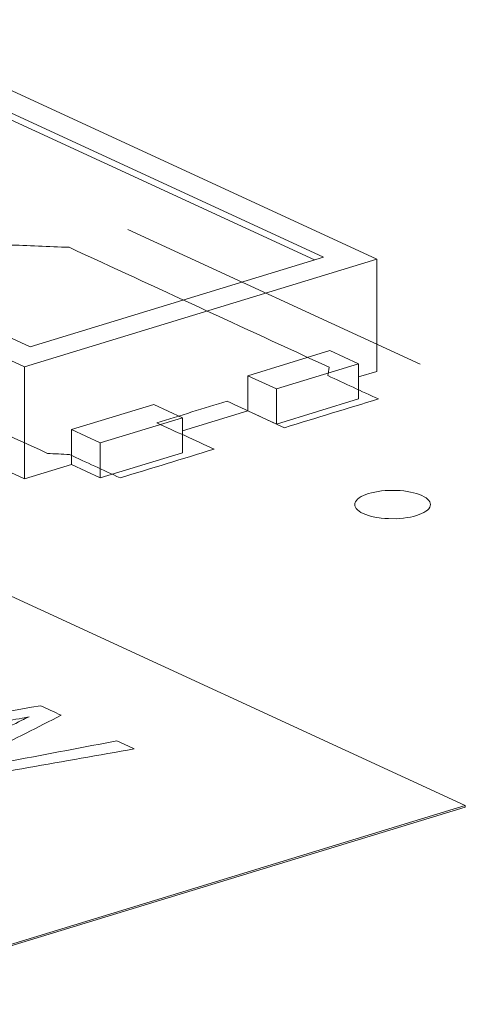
# Model space of a CAD drawing. Header units: inches. Extents: x -30 to 641, y 180 to 601.
# Tile 29 of 234: x 154.38 to 157.32, y 331.64 to 338.15. Entities that reach past the tile are written whole.
import ezdxf

# ---------------------------------------------------------------- set-up
doc = ezdxf.new("R2010")
doc.units = ezdxf.units.IN
doc.header["$MEASUREMENT"] = 0
doc.layers.add('1', color=7, linetype='Continuous')

# ---------------------------------------------------------------- blocks, each defined once
blk = doc.blocks.new('block 3192')
at = {"layer": '1', "color": 155, "lineweight": 18, "true_color": 0x4c7299}
blk.add_lwpolyline([(156.7403, 336.5671), (153.5842, 338.023)], dxfattribs=at)
blk = doc.blocks.new('block 3194')
at = {"layer": '1', "color": 155, "lineweight": 18, "true_color": 0x4c7299}
blk.add_lwpolyline([(151.2574, 337.3121), (154.4135, 335.8562)], dxfattribs=at)
blk = doc.blocks.new('block 3195')
at = {"layer": '1', "color": 155, "lineweight": 18, "true_color": 0x4c7299}
blk.add_lwpolyline([(156.3886, 336.5807), (154.4496, 335.9883)], dxfattribs=at)
blk = doc.blocks.new('block 3196')
at = {"layer": '1', "color": 155, "lineweight": 18, "true_color": 0x4c7299}
blk.add_lwpolyline([(153.5481, 337.891), (156.3886, 336.5807)], dxfattribs=at)
blk = doc.blocks.new('block 3200')
at = {"layer": '1', "color": 155, "lineweight": 18, "true_color": 0x4c7299}
blk.add_lwpolyline([(156.0765, 335.7094), (156.6194, 335.8752)], dxfattribs=at)
blk = doc.blocks.new('block 3201')
at = {"layer": '1', "color": 155, "lineweight": 18, "true_color": 0x4c7299}
blk.add_lwpolyline([(154.4496, 335.9883), (151.6091, 337.2986)], dxfattribs=at)
blk = doc.blocks.new('block 3202')
at = {"layer": '1', "color": 155, "lineweight": 18, "true_color": 0x4c7299}
blk.add_lwpolyline([(154.4135, 335.8562), (156.7403, 336.5671)], dxfattribs=at)
blk = doc.blocks.new('block 3203')
at = {"layer": '1', "color": 155, "lineweight": 18, "true_color": 0x4c7299}
blk.add_lwpolyline([(155.8872, 335.7967), (156.0765, 335.7094)], dxfattribs=at)
blk = doc.blocks.new('block 3204')
at = {"layer": '1', "color": 155, "lineweight": 18, "true_color": 0x4c7299}
blk.add_lwpolyline([(155.2667, 335.6071), (155.456, 335.5198)], dxfattribs=at)
blk = doc.blocks.new('block 3205')
at = {"layer": '1', "color": 155, "lineweight": 18, "true_color": 0x4c7299}
blk.add_lwpolyline([(156.6194, 335.8752), (156.4301, 335.9626)], dxfattribs=at)
blk = doc.blocks.new('block 3206')
at = {"layer": '1', "color": 155, "lineweight": 18, "true_color": 0x4c7299}
blk.add_lwpolyline([(154.9131, 335.3539), (154.7237, 335.4412)], dxfattribs=at)
blk = doc.blocks.new('block 3208')
at = {"layer": '1', "color": 155, "lineweight": 18, "true_color": 0x4c7299}
blk.add_lwpolyline([(155.456, 335.5198), (154.9131, 335.3539)], dxfattribs=at)
blk = doc.blocks.new('block 3607')
at = {"layer": '1', "color": 155, "lineweight": 18, "true_color": 0x4c7299}
blk.add_lwpolyline([(157.3249, 332.9562), (133.3385, 344.0209)], dxfattribs=at)
blk = doc.blocks.new('block 3608')
at = {"layer": '1', "color": 155, "lineweight": 18, "true_color": 0x4c7299}
blk.add_lwpolyline([(157.3249, 332.9562), (153.059, 331.6528)], dxfattribs=at)
blk = doc.blocks.new('block 4211')
at = {"layer": '1', "color": 155, "lineweight": 18, "true_color": 0x4c7299}
blk.add_lwpolyline([(154.4135, 335.8562), (154.4135, 335.1147)], dxfattribs=at)
blk = doc.blocks.new('block 4212')
at = {"layer": '1', "color": 155, "lineweight": 18, "true_color": 0x4c7299}
blk.add_lwpolyline([(156.7403, 336.5671), (156.7403, 335.8257)], dxfattribs=at)
blk = doc.blocks.new('block 4216')
at = {"layer": '1', "color": 155, "lineweight": 18, "true_color": 0x4c7299}
blk.add_lwpolyline([(153.5481, 337.8446), (156.3282, 336.5622)], dxfattribs=at)
blk = doc.blocks.new('block 4217')
at = {"layer": '1', "color": 155, "lineweight": 18, "true_color": 0x4c7299}
blk.add_lwpolyline([(155.8872, 335.7967), (155.8872, 335.565)], dxfattribs=at)
blk = doc.blocks.new('block 4218')
at = {"layer": '1', "color": 155, "lineweight": 18, "true_color": 0x4c7299}
blk.add_lwpolyline([(154.7237, 335.4412), (154.7237, 335.2095)], dxfattribs=at)
blk = doc.blocks.new('block 4219')
at = {"layer": '1', "color": 155, "lineweight": 18, "true_color": 0x4c7299}
blk.add_lwpolyline([(156.4301, 335.9626), (155.8872, 335.7967)], dxfattribs=at)
blk = doc.blocks.new('block 4220')
at = {"layer": '1', "color": 155, "lineweight": 18, "true_color": 0x4c7299}
blk.add_lwpolyline([(156.0765, 335.7094), (156.0765, 335.4776)], dxfattribs=at)
blk = doc.blocks.new('block 4221')
at = {"layer": '1', "color": 155, "lineweight": 18, "true_color": 0x4c7299}
blk.add_lwpolyline([(156.6194, 335.8752), (156.6194, 335.6435)], dxfattribs=at)
blk = doc.blocks.new('block 4222')
at = {"layer": '1', "color": 155, "lineweight": 18, "true_color": 0x4c7299}
blk.add_lwpolyline([(155.456, 335.5198), (155.456, 335.2881)], dxfattribs=at)
blk = doc.blocks.new('block 4223')
at = {"layer": '1', "color": 155, "lineweight": 18, "true_color": 0x4c7299}
blk.add_lwpolyline([(154.9131, 335.3539), (154.9131, 335.1222)], dxfattribs=at)
blk = doc.blocks.new('block 4224')
at = {"layer": '1', "color": 155, "lineweight": 18, "true_color": 0x4c7299}
blk.add_lwpolyline([(154.7237, 335.4412), (155.2667, 335.6071)], dxfattribs=at)
blk = doc.blocks.new('block 4225')
at = {"layer": '1', "color": 155, "lineweight": 18, "true_color": 0x4c7299}
blk.add_lwpolyline([(155.456, 335.2881), (154.9131, 335.1222)], dxfattribs=at)
blk = doc.blocks.new('block 4226')
at = {"layer": '1', "color": 155, "lineweight": 18, "true_color": 0x4c7299}
blk.add_lwpolyline([(156.0765, 335.4776), (156.6194, 335.6435)], dxfattribs=at)
blk = doc.blocks.new('block 4227')
at = {"layer": '1', "color": 155, "lineweight": 18, "true_color": 0x4c7299}
blk.add_lwpolyline([(155.8872, 335.565), (156.0765, 335.4776)], dxfattribs=at)
blk = doc.blocks.new('block 4228')
at = {"layer": '1', "color": 155, "lineweight": 18, "true_color": 0x4c7299}
blk.add_lwpolyline([(154.9131, 335.1222), (154.7237, 335.2095)], dxfattribs=at)
blk = doc.blocks.new('block 4229')
at = {"layer": '1', "color": 155, "lineweight": 18, "true_color": 0x4c7299}
blk.add_lwpolyline([(154.4135, 335.1147), (154.7237, 335.2095)], dxfattribs=at)
blk = doc.blocks.new('block 4230')
at = {"layer": '1', "color": 155, "lineweight": 18, "true_color": 0x4c7299}
blk.add_lwpolyline([(156.6194, 335.7887), (156.7403, 335.8257)], dxfattribs=at)
blk = doc.blocks.new('block 4231')
at = {"layer": '1', "color": 155, "lineweight": 18, "true_color": 0x4c7299}
blk.add_lwpolyline([(155.456, 335.4333), (155.8872, 335.565)], dxfattribs=at)
blk = doc.blocks.new('block 4232')
at = {"layer": '1', "color": 155, "lineweight": 18, "true_color": 0x4c7299}
blk.add_lwpolyline([(151.2574, 336.5706), (154.4135, 335.1147)], dxfattribs=at)
blk = doc.blocks.new('block 4516')
at = {"layer": '1', "color": 155, "lineweight": 18, "true_color": 0x4c7299}
blk.add_lwpolyline([(157.3249, 332.9562), (157.3249, 332.9469)], dxfattribs=at)
blk = doc.blocks.new('block 4621')
at = {"layer": '1', "color": 155, "lineweight": 18, "true_color": 0x4c7299}
blk.add_lwpolyline([(157.3249, 332.9469), (153.059, 331.6436)], dxfattribs=at)
blk = doc.blocks.new('block 4862')
at = {"layer": '1', "color": 18, "lineweight": 13, "true_color": 0x4c0000}
blk.add_lwpolyline([(157.0266, 335.8728), (155.0949, 336.7639)], dxfattribs=at)
blk = doc.blocks.new('block 4946')
at = {"layer": '1', "color": 18, "lineweight": 13, "true_color": 0x4c0000}
blk.add_lwpolyline([(157.0266, 335.8728), (155.0949, 336.7639)], dxfattribs=at)
blk = doc.blocks.new('block 8429')
at = {"layer": '1', "color": 18, "lineweight": 13, "true_color": 0x4c0000}
blk.add_open_spline([(153.2128, 333.3269), (153.1741, 333.3447), (153.1354, 333.3626), (153.0967, 333.3805), (153.4084, 333.534), (153.7201, 333.6876), (154.0319, 333.8412), (154.0707, 333.8232), (154.1096, 333.8053), (154.1485, 333.7874), (153.938, 333.6896), (153.7274, 333.5918), (153.5169, 333.494), (153.4505, 333.4632), (153.3836, 333.4332), (153.3151, 333.4045), (153.4612, 333.4323), (153.5457, 333.4483), (153.5687, 333.4523), (153.8851, 333.5072), (154.2017, 333.562), (154.5182, 333.6168), (154.564, 333.5957), (154.6097, 333.5746), (154.6555, 333.5535), (154.5002, 333.4746), (154.345, 333.3956), (154.1897, 333.3167), (154.0743, 333.258), (153.9596, 333.2056), (153.845, 333.1601), (153.9295, 333.1775), (154.0281, 333.1966), (154.1409, 333.2176), (154.4358, 333.2724), (154.7292, 333.3284), (155.0234, 333.3838), (155.0616, 333.3662), (155.0997, 333.3486), (155.1378, 333.331), (154.6714, 333.2488), (154.205, 333.1666), (153.7385, 333.0844), (153.7019, 333.1012), (153.6653, 333.1181), (153.6287, 333.135), (153.8638, 333.2531), (154.0989, 333.3712), (154.334, 333.4894), (154.393, 333.519), (154.4292, 333.5372), (154.4435, 333.5436), (154.3809, 333.5314), (154.3273, 333.5214), (154.2816, 333.5135), (153.9246, 333.4519), (153.5691, 333.3891), (153.2128, 333.3269)], degree=3, knots=[0, 0, 0, 0, 1, 1, 1, 2, 2, 2, 3, 3, 3, 4, 4, 4, 5, 5, 5, 6, 6, 6, 7, 7, 7, 8, 8, 8, 9, 9, 9, 10, 10, 10, 11, 11, 11, 12, 12, 12, 13, 13, 13, 14, 14, 14, 15, 15, 15, 16, 16, 16, 17, 17, 17, 18, 18, 18, 19, 19, 19, 19], dxfattribs=at)
blk = doc.blocks.new('block 8484')
at = {"layer": '1', "color": 18, "lineweight": 13, "true_color": 0x4c0000}
blk.add_lwpolyline([(156.6864, 335.0187), (156.7055, 335.0239), (156.7263, 335.0286), (156.7485, 335.0326), (156.772, 335.0357), (156.7963, 335.038), (156.8212, 335.0393), (156.8709, 335.0392), (156.8951, 335.0378), (156.9184, 335.0355), (156.9622, 335.0286), (156.9831, 335.0239), (157.003, 335.0184), (157.0215, 335.0121), (157.0383, 335.0051), (157.0531, 334.9975), (157.0658, 334.9894), (157.0762, 334.981), (157.0842, 334.9724), (157.0898, 334.9636), (157.0932, 334.9549), (157.0944, 334.9459), (157.0932, 334.9367), (157.0895, 334.9275), (157.0834, 334.9183), (157.0749, 334.9095), (157.064, 334.901), (157.051, 334.893), (157.0362, 334.8856), (157.0198, 334.879), (157.0021, 334.873), (156.9831, 334.8677), (156.9623, 334.8631), (156.94, 334.8591), (156.9166, 334.856), (156.8922, 334.8537), (156.8674, 334.8523), (156.8176, 334.8525), (156.7934, 334.8539), (156.7701, 334.8562), (156.7263, 334.863), (156.7054, 334.8677), (156.6856, 334.8733), (156.6671, 334.8796), (156.6503, 334.8866), (156.6355, 334.8942), (156.6228, 334.9022), (156.6124, 334.9107), (156.6044, 334.9193), (156.5987, 334.928), (156.5953, 334.9368), (156.5942, 334.9458), (156.5954, 334.955), (156.599, 334.9642), (156.6051, 334.9733), (156.6137, 334.9822), (156.6245, 334.9907), (156.6375, 334.9987), (156.6523, 335.006), (156.6687, 335.0127), (156.6864, 335.0187)], dxfattribs=at)
blk = doc.blocks.new('block 8485')
at = {"layer": '1', "color": 18, "lineweight": 13, "true_color": 0x4c0000}
blk.add_open_spline([(156.1301, 335.4537), (156.337, 335.5169), (156.5438, 335.5801), (156.7506, 335.6433), (156.6391, 335.6947), (156.5275, 335.7462), (156.4159, 335.7977), (156.4192, 335.816), (156.4225, 335.8343), (156.4258, 335.8526), (155.8529, 336.1168), (155.28, 336.3811), (154.7071, 336.6454), (154.5717, 336.6508), (154.4364, 336.6562), (154.301, 336.6616), (153.8294, 336.5175), (153.3577, 336.3734), (152.8861, 336.2293), (152.8726, 336.1784), (152.8591, 336.1275), (152.8456, 336.0767), (153.4186, 335.8124), (153.9915, 335.5481), (154.5644, 335.2838), (154.6128, 335.2813), (154.6612, 335.2788), (154.7096, 335.2763), (154.8212, 335.2249), (154.9327, 335.1734), (155.0443, 335.1219), (155.2511, 335.1851), (155.4579, 335.2483), (155.6648, 335.3115), (155.5385, 335.3697), (155.4123, 335.428), (155.286, 335.4862), (155.4412, 335.5336), (155.5963, 335.581), (155.7514, 335.6284), (155.8776, 335.5702), (156.0039, 335.5119), (156.1301, 335.4537)], degree=3, knots=[0, 0, 0, 0, 1, 1, 1, 2, 2, 2, 3, 3, 3, 4, 4, 4, 5, 5, 5, 6, 6, 6, 7, 7, 7, 8, 8, 8, 9, 9, 9, 10, 10, 10, 11, 11, 11, 12, 12, 12, 13, 13, 13, 14, 14, 14, 14], dxfattribs=at)
blk = doc.blocks.new('block 8486')
at = {"layer": '1', "color": 18, "lineweight": 13, "true_color": 0x4c0000}
blk.add_open_spline([(156.1301, 335.4537), (156.337, 335.5169), (156.5438, 335.5801), (156.7506, 335.6433), (156.6391, 335.6947), (156.5275, 335.7462), (156.4159, 335.7977), (156.4192, 335.816), (156.4225, 335.8343), (156.4258, 335.8526), (155.8529, 336.1168), (155.28, 336.3811), (154.7071, 336.6454), (154.5717, 336.6508), (154.4364, 336.6562), (154.301, 336.6616), (153.8294, 336.5175), (153.3577, 336.3734), (152.8861, 336.2293), (152.8726, 336.1784), (152.8591, 336.1275), (152.8456, 336.0767), (153.4186, 335.8124), (153.9915, 335.5481), (154.5644, 335.2838), (154.6128, 335.2813), (154.6612, 335.2788), (154.7096, 335.2763), (154.8212, 335.2249), (154.9327, 335.1734), (155.0443, 335.1219), (155.2511, 335.1851), (155.4579, 335.2483), (155.6648, 335.3115), (155.5385, 335.3697), (155.4123, 335.428), (155.286, 335.4862), (155.4412, 335.5336), (155.5963, 335.581), (155.7514, 335.6284), (155.8776, 335.5702), (156.0039, 335.5119), (156.1301, 335.4537)], degree=3, knots=[0, 0, 0, 0, 1, 1, 1, 2, 2, 2, 3, 3, 3, 4, 4, 4, 5, 5, 5, 6, 6, 6, 7, 7, 7, 8, 8, 8, 9, 9, 9, 10, 10, 10, 11, 11, 11, 12, 12, 12, 13, 13, 13, 14, 14, 14, 14], dxfattribs=at)
blk = doc.blocks.new('block 8977')
at = {"layer": '1', "color": 18, "lineweight": 13, "true_color": 0x4c0000}
blk.add_lwpolyline([(156.6864, 335.0187), (156.7055, 335.0239), (156.7263, 335.0286), (156.7485, 335.0326), (156.772, 335.0357), (156.7963, 335.038), (156.8212, 335.0393), (156.8709, 335.0392), (156.8951, 335.0378), (156.9184, 335.0355), (156.9622, 335.0286), (156.9831, 335.0239), (157.003, 335.0184), (157.0215, 335.0121), (157.0383, 335.0051), (157.0531, 334.9975), (157.0658, 334.9894), (157.0762, 334.981), (157.0842, 334.9724), (157.0898, 334.9636), (157.0932, 334.9549), (157.0944, 334.9459), (157.0932, 334.9367), (157.0895, 334.9275), (157.0834, 334.9183), (157.0749, 334.9095), (157.064, 334.901), (157.051, 334.893), (157.0362, 334.8856), (157.0198, 334.879), (157.0021, 334.873), (156.9831, 334.8677), (156.9623, 334.8631), (156.94, 334.8591), (156.9166, 334.856), (156.8922, 334.8537), (156.8674, 334.8523), (156.8176, 334.8525), (156.7934, 334.8539), (156.7701, 334.8562), (156.7263, 334.863), (156.7054, 334.8677), (156.6856, 334.8733), (156.6671, 334.8796), (156.6503, 334.8866), (156.6355, 334.8942), (156.6228, 334.9022), (156.6124, 334.9107), (156.6044, 334.9193), (156.5987, 334.928), (156.5953, 334.9368), (156.5942, 334.9458), (156.5954, 334.955), (156.599, 334.9642), (156.6051, 334.9733), (156.6137, 334.9822), (156.6245, 334.9907), (156.6375, 334.9987), (156.6523, 335.006), (156.6687, 335.0127), (156.6864, 335.0187)], dxfattribs=at)
blk = doc.blocks.new('block 8979')
at = {"layer": '1', "color": 18, "lineweight": 13, "true_color": 0x4c0000}
blk.add_open_spline([(156.1301, 335.4537), (156.337, 335.5169), (156.5438, 335.5801), (156.7506, 335.6433), (156.6391, 335.6947), (156.5275, 335.7462), (156.4159, 335.7977), (156.4192, 335.816), (156.4225, 335.8343), (156.4258, 335.8526), (155.8529, 336.1168), (155.28, 336.3811), (154.7071, 336.6454), (154.5717, 336.6508), (154.4364, 336.6562), (154.301, 336.6616), (153.8294, 336.5175), (153.3577, 336.3734), (152.8861, 336.2293), (152.8726, 336.1784), (152.8591, 336.1275), (152.8456, 336.0767), (153.4186, 335.8124), (153.9915, 335.5481), (154.5644, 335.2838), (154.6128, 335.2813), (154.6612, 335.2788), (154.7096, 335.2763), (154.8212, 335.2249), (154.9327, 335.1734), (155.0443, 335.1219), (155.2511, 335.1851), (155.4579, 335.2483), (155.6648, 335.3115), (155.5385, 335.3697), (155.4123, 335.428), (155.286, 335.4862), (155.4412, 335.5336), (155.5963, 335.581), (155.7514, 335.6284), (155.8776, 335.5702), (156.0039, 335.5119), (156.1301, 335.4537)], degree=3, knots=[0, 0, 0, 0, 1, 1, 1, 2, 2, 2, 3, 3, 3, 4, 4, 4, 5, 5, 5, 6, 6, 6, 7, 7, 7, 8, 8, 8, 9, 9, 9, 10, 10, 10, 11, 11, 11, 12, 12, 12, 13, 13, 13, 14, 14, 14, 14], dxfattribs=at)
blk = doc.blocks.new('block 8987')
at = {"layer": '1', "color": 18, "lineweight": 13, "true_color": 0x4c0000}
blk.add_open_spline([(156.1301, 335.4537), (156.337, 335.5169), (156.5438, 335.5801), (156.7506, 335.6433), (156.6391, 335.6947), (156.5275, 335.7462), (156.4159, 335.7977), (156.4192, 335.816), (156.4225, 335.8343), (156.4258, 335.8526), (155.8529, 336.1168), (155.28, 336.3811), (154.7071, 336.6454), (154.5717, 336.6508), (154.4364, 336.6562), (154.301, 336.6616), (153.8294, 336.5175), (153.3577, 336.3734), (152.8861, 336.2293), (152.8726, 336.1784), (152.8591, 336.1275), (152.8456, 336.0767), (153.4186, 335.8124), (153.9915, 335.5481), (154.5644, 335.2838), (154.6128, 335.2813), (154.6612, 335.2788), (154.7096, 335.2763), (154.8212, 335.2249), (154.9327, 335.1734), (155.0443, 335.1219), (155.2511, 335.1851), (155.4579, 335.2483), (155.6648, 335.3115), (155.5385, 335.3697), (155.4123, 335.428), (155.286, 335.4862), (155.4412, 335.5336), (155.5963, 335.581), (155.7514, 335.6284), (155.8776, 335.5702), (156.0039, 335.5119), (156.1301, 335.4537)], degree=3, knots=[0, 0, 0, 0, 1, 1, 1, 2, 2, 2, 3, 3, 3, 4, 4, 4, 5, 5, 5, 6, 6, 6, 7, 7, 7, 8, 8, 8, 9, 9, 9, 10, 10, 10, 11, 11, 11, 12, 12, 12, 13, 13, 13, 14, 14, 14, 14], dxfattribs=at)

msp = doc.modelspace()

# ---------------------------------------------------------------- block references
at = {"layer": '1'}
for name in ['block 3607', 'block 3192', 'block 3196', 'block 4216', 'block 3194', 'block 3201', 'block 4862', 'block 4946', 'block 8485', 'block 8486', 'block 8979', 'block 8987', 'block 4232', 'block 3202', 'block 3195', 'block 4212', 'block 4219', 'block 3205', 'block 4211', 'block 3200', 'block 4221', 'block 3203', 'block 4217', 'block 4230', 'block 4220', 'block 4226', 'block 4224', 'block 3204', 'block 3208', 'block 4231', 'block 4222', 'block 4227', 'block 3206', 'block 4218', 'block 4223', 'block 4225', 'block 4229', 'block 4228', 'block 8484', 'block 8977', 'block 8429', 'block 3608', 'block 4621', 'block 4516']:
    msp.add_blockref(name, (0, 0), dxfattribs=at)

doc.saveas('drawing.dxf')
